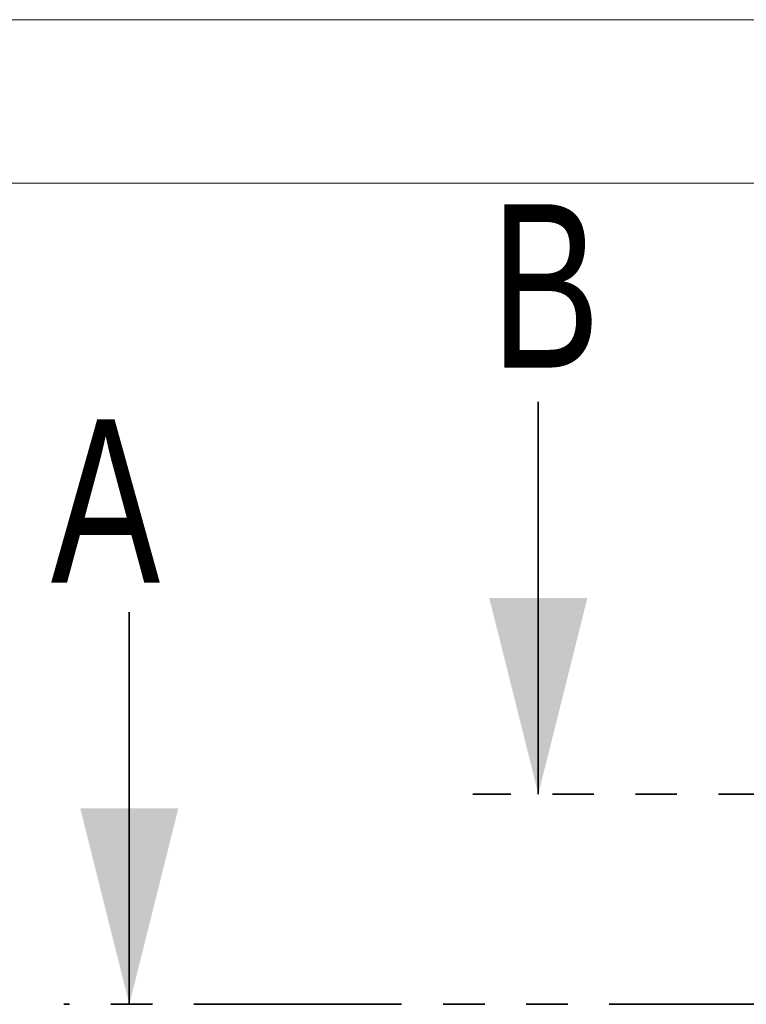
# Model space of a CAD drawing. Header units: millimetres. Extents: x 0 to 841, y 0 to 594.
# Tile 7 of 155: x 34 to 57, y 564 to 594. Entities that reach past the tile are written whole.
import ezdxf

# ---------------------------------------------------------------- set-up
doc = ezdxf.new("R2010")
doc.units = ezdxf.units.MM
doc.linetypes.add('PHANTOM', pattern=[12.7, 6.35, -1.27, 1.27, -1.27, 1.27, -1.27])
doc.styles.add('SLDTEXTSTYLE0', font='TXT', dxfattribs={"width": 0.75})

msp = doc.modelspace()

# ---------------------------------------------------------------- linework, layer by layer
at = {"color": 7, "linetype": 'Continuous', "lineweight": 18}
for p, q in [((841, 594), (0, 594)), ((836, 589), (5, 589))]:
    msp.add_line(p, q, dxfattribs=at)
at = {"color": 7, "linetype": 'Continuous', "lineweight": 35}
for p, q in [((50.30385, 582.30544), (50.30385, 570.30544)), ((37.79651, 575.87081), (37.79651, 563.87081))]:
    msp.add_line(p, q, dxfattribs=at)
at = {"color": 7, "linetype": 'PHANTOM', "lineweight": 35}
for p, q in [((278.0635, 570.30544), (48.30385, 570.30544)), ((287.42475, 563.87081), (35.79651, 563.87081))]:
    msp.add_line(p, q, dxfattribs=at)
at = {"color": 7, "linetype": 'Continuous', "lineweight": 35}
for points in [[(50.30385, 570.30544), (51.80385, 576.30544), (48.80385, 576.30544)], [(37.79651, 563.87081), (39.29651, 569.87081), (36.29651, 569.87081)]]:
    msp.add_solid(points, dxfattribs=at)

# ---------------------------------------------------------------- texts
at = {"color": 7, "linetype": 'Continuous', "char_height": 5, "attachment_point": 1, "style": 'SLDTEXTSTYLE0'}
for s, insert in [('B', (48.85279, 588.35448)), ('A', (35.39666, 581.76898))]:
    msp.add_mtext(s, dxfattribs=dict(at, insert=insert))

doc.saveas('drawing.dxf')
